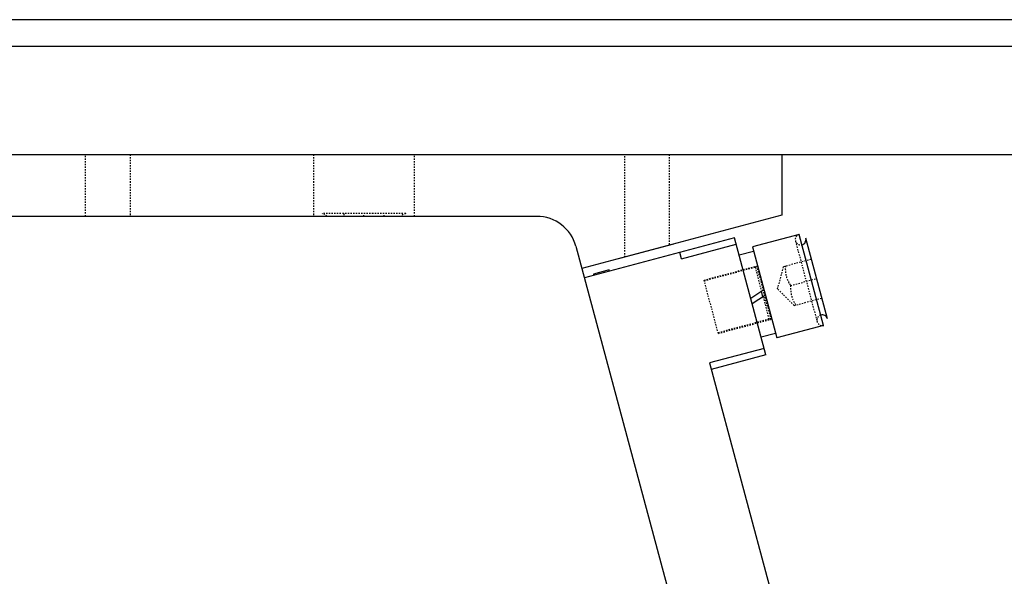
# Model space of a CAD drawing. Header units: millimetres. Extents: x -24622 to 57, y -1603 to 1112.
# Tile 106 of 219: x -1857 to -1784, y 685 to 726. Entities that reach past the tile are written whole.
import ezdxf
from ezdxf.lldxf.tags import DXFTag

# ---------------------------------------------------------------- set-up
doc = ezdxf.new("R2010")
doc.units = ezdxf.units.MM
doc.linetypes.add('HIDDEN', pattern=[0.2, 0.1, -0.1])
doc.layers.add('DEFAULT_2', color=8, linetype='HIDDEN')
tags = doc.linetypes.add('CENTER', pattern=[2, 1.25, -0.25, 0.25, -0.25]).pattern_tags.tags
tags[10:11] = [DXFTag(74, 4), DXFTag(75, 0), DXFTag(340, '0'), DXFTag(46, 1.0), DXFTag(50, 0.0), DXFTag(44, 0.0), DXFTag(45, 0.0)]
tags[8:9] = [DXFTag(74, 4), DXFTag(75, 0), DXFTag(340, '0'), DXFTag(46, 1.0), DXFTag(50, 0.0), DXFTag(44, 0.0), DXFTag(45, 0.0)]
tags[6:7] = [DXFTag(74, 4), DXFTag(75, 0), DXFTag(340, '0'), DXFTag(46, 1.0), DXFTag(50, 0.0), DXFTag(44, 0.0), DXFTag(45, 0.0)]
tags[4:5] = [DXFTag(74, 4), DXFTag(75, 0), DXFTag(340, '0'), DXFTag(46, 1.0), DXFTag(50, 0.0), DXFTag(44, 0.0), DXFTag(45, 0.0)]
doc.dimstyles.new('7', dxfattribs={"dimtxt": 7, "dimasz": 4.5, "dimexe": 0.7, "dimexo": 0.9, "dimgap": 1.8, "dimtad": 0, "dimtxsty": 'Standard', "dimblk": 'OPEN30', "dimcen": 0, "dimclrd": 5, "dimclre": 3, "dimclrt": 256, "dimadec": 0, "dimazin": 2, "dimtm": 1e-09, "dimtfac": 0.6, "dimtofl": 0, "dimtmove": 0, "dimatfit": 3, "dimldrblk": 'OPEN30', "dimfxl": 1, "dimtolj": 1, "dimarcsym": 0})

# ---------------------------------------------------------------- blocks, each defined once
blk = doc.blocks.new('_Open30')
at = {"color": 0, "linetype": 'ByBlock', "lineweight": -2}
for p, q in [((-1, 0.268), (0, 0)), ((0, 0), (-1, -0.268)), ((0, 0), (-1, 0))]:
    blk.add_line(p, q, dxfattribs=at)
blk = doc.blocks.new('*D88')
at = {"color": 3, "linetype": 'ByBlock', "lineweight": -2}
for p, q in [((-1732.606, 724.121), (-1714.366, 724.121)), ((-1787.606, 586.121), (-1714.366, 586.121))]:
    blk.add_line(p, q, dxfattribs=at)
at = {"color": 5, "linetype": 'ByBlock', "lineweight": -2}
for p, q in [((-1715.066, 719.621), (-1715.066, 674.421)), ((-1715.066, 590.621), (-1715.066, 635.821))]:
    blk.add_line(p, q, dxfattribs=at)
at = {"layer": 'Defpoints', "color": 0, "linetype": 'ByBlock'}
for p in [(-1733.506, 724.121), (-1715.066, 724.121), (-1788.506, 586.121)]:
    blk.add_point(p, dxfattribs=at)
at = {"color": 5, "linetype": 'ByBlock', "lineweight": -2, "xscale": 4.5, "yscale": 4.5, "zscale": 4.5}
for p, rotation in [((-1715.066, 724.121), 90), ((-1715.066, 586.121), 270)]:
    blk.add_blockref('_Open30', p, dxfattribs=dict(at, rotation=rotation))
at = {"linetype": 'ByBlock', "insert": (-1715.066, 655.121), "char_height": 7, "attachment_point": 5, "rotation": 90}
blk.add_mtext('\\A1;138%%P15', dxfattribs=at)

msp = doc.modelspace()

# ---------------------------------------------------------------- linework, layer by layer
at = {"color": 7, "linetype": 'Continuous'}
for p, q in [((-1733.506, 726.121), (-1933.506, 726.121)), ((-1933.506, 716.121), (-1733.506, 716.121)), ((-1800.137, 716.121), (-1800.137, 711.621)), ((-1800.137, 711.621), (-1814.963, 707.649)), ((-1818.303, 711.521), (-1894.913, 711.521)), ((-1798.837, 710.184), (-1802.314, 709.253)), ((-1797.025, 703.423), (-1798.837, 710.184)), ((-1803.635, 709.934), (-1814.775, 706.949)), ((-1812.137, 708.406), (-1808.137, 709.478)), ((-1807.563, 708.364), (-1803.506, 709.451)), ((-1801.306, 701.24), (-1803.635, 709.934)), ((-1796.742, 703.913), (-1798.347, 709.901)), ((-1815.405, 709.298), (-1806.623, 676.522)), ((-1807.563, 708.364), (-1807.692, 708.847)), ((-1802.223, 708.915), (-1803.286, 708.63)), ((-1802.314, 709.253), (-1800.502, 702.491)), ((-1812.934, 707.546), (-1814.093, 707.235)), ((-1814.093, 707.235), (-1814.067, 707.139)), ((-1812.908, 707.449), (-1812.934, 707.546)), ((-1802.435, 705.454), (-1801.465, 706.084)), ((-1801.527, 705.545), (-1801.641, 705.97)), ((-1801.351, 705.659), (-1802.321, 705.029)), ((-1800.593, 702.829), (-1801.655, 702.544)), ((-1797.025, 703.423), (-1800.502, 702.491)), ((-1801.435, 701.723), (-1805.492, 700.636)), ((-1805.492, 700.636), (-1799.539, 678.42)), ((-1801.306, 701.24), (-1805.363, 700.153))]:
    msp.add_line(p, q, dxfattribs=at)
at = {"color": 1, "linetype": 'CENTER', "ltscale": 40.64}
msp.add_line((-1733.506, 724.121), (-1933.506, 724.121), dxfattribs=at)
at = {"color": 7, "linetype": 'Continuous'}
for centre, radius, start, end in [((-1818.303, 708.521), 3, 15, 90), ((-1798.733, 709.798), 0.4, 284.92552, 15), ((-1797.128, 703.809), 0.4, 15, 105.07448)]:
    msp.add_arc(centre, radius, start, end, dxfattribs=at)
at = {"layer": 'DEFAULT_2', "color": 8, "linetype": 'HIDDEN'}
for p, q in [((-1851.787, 711.521), (-1851.787, 716.121)), ((-1848.487, 716.121), (-1848.487, 711.521)), ((-1834.887, 716.121), (-1834.887, 711.521)), ((-1827.387, 711.521), (-1827.387, 716.121)), ((-1811.787, 708.5), (-1811.787, 716.121)), ((-1808.487, 716.121), (-1808.487, 709.384)), ((-1828.037, 711.721), (-1834.236, 711.721)), ((-1832.637, 711.721), (-1832.637, 711.521)), ((-1831.137, 711.521), (-1831.137, 711.721)), ((-1829.637, 711.521), (-1829.637, 711.721)), ((-1799.114, 709.673), (-1797.521, 703.728)), ((-1799.994, 707.804), (-1797.933, 708.356)), ((-1805.899, 706.791), (-1802.004, 707.834)), ((-1805.886, 706.743), (-1802.119, 707.752)), ((-1802.119, 707.752), (-1801.641, 705.97)), ((-1802.004, 707.834), (-1800.943, 703.876)), ((-1800.442, 706.131), (-1799.994, 707.804)), ((-1804.838, 702.831), (-1805.899, 706.791)), ((-1799.476, 706.389), (-1797.544, 706.907)), ((-1799.217, 704.906), (-1800.442, 706.131)), ((-1801.527, 705.545), (-1801.084, 703.888)), ((-1801.201, 704.835), (-1801.409, 705.617)), ((-1799.217, 704.906), (-1797.156, 705.458)), ((-1801.084, 703.888), (-1804.851, 702.879)), ((-1804.838, 702.831), (-1800.943, 703.874))]:
    msp.add_line(p, q, dxfattribs=at)
for centre, radius, start, end in [((-1834.237, 711.321), 0.4, 30, 90), ((-1828.037, 711.321), 0.4, 90, 150), ((-1798.733, 709.798), 0.4, 105, 284.92552), ((-1802.171, 707.945), 0.2, 285, 326.40962), ((-1801.032, 703.695), 0.2, 63.59319, 105), ((-1797.128, 703.809), 0.4, 105.07448, 285)]:
    msp.add_arc(centre, radius, start, end, dxfattribs=at)
at = {"layer": 'DEFAULT_2', "color": 8, "linetype": 'HIDDEN', "start_tangent": (-0.059915, -0.998203), "end_tangent": (0.55099, -0.834512)}
for points in [[(-1799.864, 707.838), (-1799.8, 707.079), (-1799.476, 706.389)], [(-1799.476, 706.389), (-1799.411, 705.63), (-1799.088, 704.941)]]:
    msp.add_spline(points, degree=3, dxfattribs=at)

# ---------------------------------------------------------------- dimensions: what is measured, and where the dimension line sits
at = {"color": 5, "linetype": 'ByBlock'}
dim = msp.add_linear_dim(base=(-1715.066, 724.121), p1=(-1788.506, 586.121), p2=(-1733.506, 724.121), angle=90, text='<>%%P15', dimstyle='7', dxfattribs=at)
dim.commit()
dim.dimension.update_dxf_attribs({"geometry": '*D88', "text_midpoint": (-1715.066, 655.121)})

doc.saveas('drawing.dxf')
